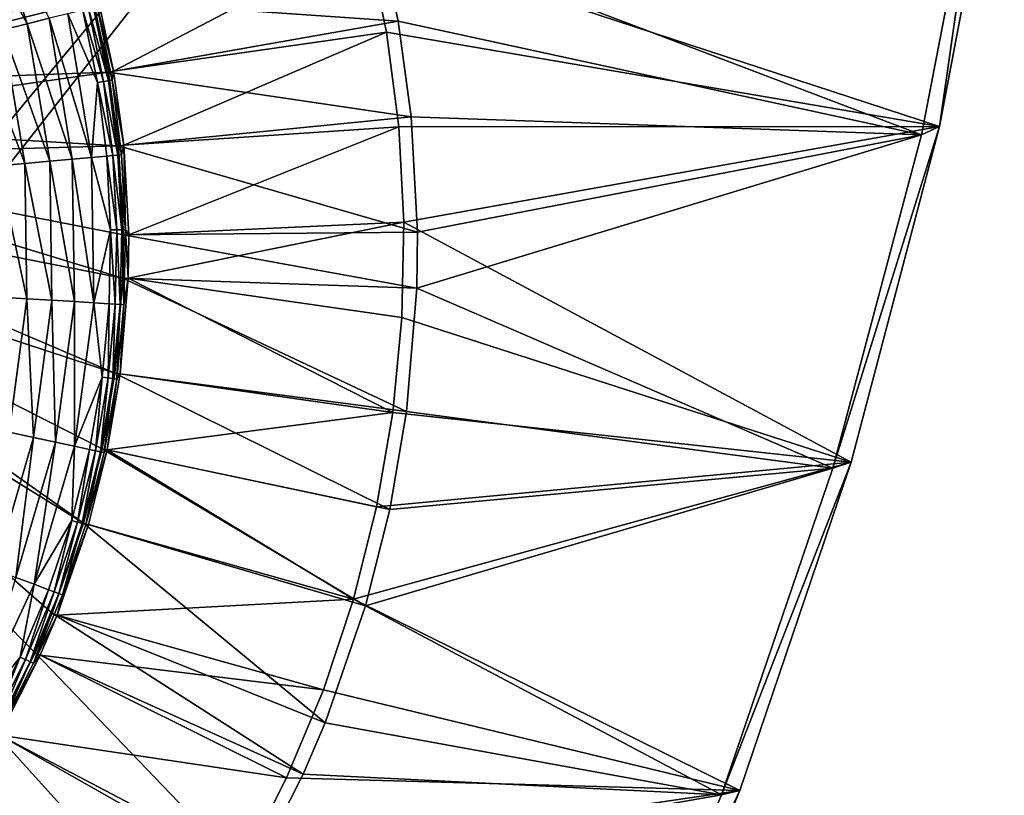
# Model space of a CAD drawing. Header units: metres. Extents: x 0 to 1501, y -1015 to 0.
# Tile 36 of 38: x 1301 to 1490, y -394 to -245. Entities that reach past the tile are written whole.
import ezdxf

# ---------------------------------------------------------------- set-up
doc = ezdxf.new("R2010")
doc.units = ezdxf.units.M

msp = doc.modelspace()

# ---------------------------------------------------------------- linework, layer by layer
at = {"layer": 'None'}
for points in [[(1477.616333, -265.25238), (1490.106445, -199.682037), (1367.401245, -229.076782)], [(1477.616333, -265.25238, -45), (1490.106445, -199.682037, -45), (1477.616333, -265.25238)], [(1490.106445, -199.682037, -45), (1490.106445, -199.682037), (1477.616333, -265.25238)], [(1486.767822, -201.619064, -45), (1490.106445, -199.682037, -45), (1477.616333, -265.25238, -45)], [(1486.767822, -201.619064, -3), (1474.182495, -266.818329, -3), (1369.576172, -227.024902, -3)], [(1486.767822, -201.619064, -45), (1474.182495, -266.818329, -45), (1486.767822, -201.619064, -3)], [(1474.182495, -266.818329, -45), (1474.182495, -266.818329, -3), (1486.767822, -201.619064, -3)], [(1477.616333, -265.25238, -45), (1474.182495, -266.818329, -45), (1486.767822, -201.619064, -45)], [(1301.982056, -245.441956, -398.780426), (1293.688599, -219.937897, -398.780426), (1289.221191, -221.785492, -401.100159)], [(1293.688599, -219.937897, -398.780426), (1301.982056, -245.441956, -398.780426), (1306.196289, -244.406174, -395.641296)], [(1297.28894, -246.595398, -401.100159), (1301.982056, -245.441956, -398.780426), (1289.221191, -221.785492, -401.100159)], [(1314.671997, -240.931671, -406), (1369.576172, -227.024902, -3), (1373.413818, -244.935089, -3)], [(1369.576172, -227.024902, -3), (1474.182495, -266.818329, -3), (1373.413818, -244.935089, -3)], [(1367.401245, -229.076782), (1315.662354, -240.680832, -377.175201), (1318.637939, -254.56813, -377.175201)], [(1371.134644, -247.066254), (1367.401245, -229.076782), (1318.637939, -254.56813, -377.175201)], [(1371.134644, -247.066254), (1477.616333, -265.25238), (1367.401245, -229.076782)], [(1315.662354, -240.680832, -377.175201), (1315.452759, -242.131149, -379.803467), (1318.637939, -254.56813, -377.175201)], [(1249.256226, -242.735291, -406), (1314.671997, -240.931671, -406), (1249.922852, -250, -406)], [(1314.671997, -240.931671, -406), (1249.256226, -257.264709, -406), (1249.922852, -250, -406)], [(1314.671997, -240.931671, -406), (1317.631836, -254.745071, -406), (1249.256226, -257.264709, -406)], [(1316.678223, -256.58902, -384.897552), (1313.822876, -242.531754, -384.897552), (1312.683838, -242.811707, -387.314758)], [(1317.61792, -256.432159, -382.385681), (1314.748291, -242.304321, -382.385681), (1313.822876, -242.531754, -384.897552)], [(1316.678223, -256.58902, -384.897552), (1317.61792, -256.432159, -382.385681), (1313.822876, -242.531754, -384.897552)], [(1317.631836, -254.745071, -406), (1314.671997, -240.931671, -406), (1373.413818, -244.935089, -3)], [(1318.333374, -256.312744, -379.803467), (1315.452759, -242.131149, -379.803467), (1314.748291, -242.304321, -382.385681)], [(1317.61792, -256.432159, -382.385681), (1318.333374, -256.312744, -379.803467), (1314.748291, -242.304321, -382.385681)], [(1315.452759, -242.131149, -379.803467), (1318.333374, -256.312744, -379.803467), (1318.637939, -254.56813, -377.175201)], [(1306.196289, -244.406174, -395.641296), (1301.982056, -245.441956, -398.780426), (1310.661987, -271.518585, -395.641296)], [(1314.357422, -271.185944, -391.779236), (1309.800659, -243.520325, -391.779236), (1306.196289, -244.406174, -395.641296)], [(1310.661987, -271.518585, -395.641296), (1314.357422, -271.185944, -391.779236), (1306.196289, -244.406174, -395.641296)], [(1309.800659, -243.520325, -391.779236), (1315.521484, -256.782074, -387.314758), (1312.683838, -242.811707, -387.314758)], [(1309.800659, -243.520325, -391.779236), (1314.357422, -271.185944, -391.779236), (1315.521484, -256.782074, -387.314758)], [(1315.521484, -256.782074, -387.314758), (1316.678223, -256.58902, -384.897552), (1312.683838, -242.811707, -387.314758)], [(1306.341187, -271.907532, -398.780426), (1301.982056, -245.441956, -398.780426), (1297.28894, -246.595398, -401.100159)], [(1301.982056, -245.441956, -398.780426), (1306.341187, -271.907532, -398.780426), (1310.661987, -271.518585, -395.641296)], [(1317.631836, -254.745071, -406), (1373.413818, -244.935089, -3), (1375.943115, -263.34201, -3)], [(1474.182495, -266.818329, -3), (1375.943115, -263.34201, -3), (1373.413818, -244.935089, -3)], [(1301.529419, -272.340698, -401.100159), (1297.28894, -246.595398, -401.100159), (1292.263062, -247.830627, -402.52005)], [(1296.376587, -272.804535, -402.52005), (1301.529419, -272.340698, -401.100159), (1292.263062, -247.830627, -402.52005)], [(1301.529419, -272.340698, -401.100159), (1306.341187, -271.907532, -398.780426), (1297.28894, -246.595398, -401.100159)], [(1371.134644, -247.066254), (1318.637939, -254.56813, -377.175201), (1320.599121, -268.840576, -377.175201)], [(1373.509521, -265.284912), (1371.134644, -247.066254), (1320.599121, -268.840576, -377.175201)], [(1371.134644, -247.066254), (1373.509521, -265.284912), (1477.616333, -265.25238)], [(1317.631836, -254.745071, -406), (1247.119873, -264.695038, -406), (1249.256226, -257.264709, -406)], [(1317.631836, -254.745071, -406), (1319.582642, -268.941589, -406), (1247.119873, -264.695038, -406)], [(1319.582642, -268.941589, -406), (1317.631836, -254.745071, -406), (1375.943115, -263.34201, -3)], [(1318.637939, -254.56813, -377.175201), (1318.333374, -256.312744, -379.803467), (1320.599121, -268.840576, -377.175201)], [(1314.357422, -271.185944, -391.779236), (1317.313477, -270.91983, -387.314758), (1315.521484, -256.782074, -387.314758)], [(1318.481445, -270.814697, -384.897552), (1316.678223, -256.58902, -384.897552), (1315.521484, -256.782074, -387.314758)], [(1317.313477, -270.91983, -387.314758), (1318.481445, -270.814697, -384.897552), (1315.521484, -256.782074, -387.314758)], [(1319.430176, -270.729309, -382.385681), (1317.61792, -256.432159, -382.385681), (1316.678223, -256.58902, -384.897552)], [(1318.481445, -270.814697, -384.897552), (1319.430176, -270.729309, -382.385681), (1316.678223, -256.58902, -384.897552)], [(1320.152466, -270.664276, -379.803467), (1318.333374, -256.312744, -379.803467), (1317.61792, -256.432159, -382.385681)], [(1319.430176, -270.729309, -382.385681), (1320.152466, -270.664276, -379.803467), (1317.61792, -256.432159, -382.385681)], [(1318.333374, -256.312744, -379.803467), (1320.152466, -270.664276, -379.803467), (1320.599121, -268.840576, -377.175201)], [(1319.582642, -268.941589, -406), (1375.943115, -263.34201, -3), (1377.146118, -285.589722, -3)], [(1474.182495, -266.818329, -3), (1377.146118, -285.589722, -3), (1375.943115, -263.34201, -3)], [(1319.582642, -268.941589, -406), (1243.908936, -271.071716, -406), (1247.119873, -264.695038, -406)], [(1373.509521, -265.284912), (1320.599121, -268.840576, -377.175201), (1321.531982, -286.087311, -377.175201)], [(1374.512451, -283.63031), (1373.509521, -265.284912), (1321.531982, -286.087311, -377.175201)], [(1373.509521, -265.284912), (1374.512451, -283.63031), (1477.616333, -265.25238)], [(1477.616333, -265.25238), (1374.512451, -283.63031), (1460.611938, -329.799438)], [(1460.611938, -329.799438, -45), (1457.11792, -330.991058, -45), (1477.616333, -265.25238, -45)], [(1457.11792, -330.991058, -45), (1474.182495, -266.818329, -45), (1477.616333, -265.25238, -45)], [(1460.611938, -329.799438, -45), (1477.616333, -265.25238, -45), (1460.611938, -329.799438)], [(1477.616333, -265.25238, -45), (1477.616333, -265.25238), (1460.611938, -329.799438)], [(1457.11792, -330.991058, -3), (1377.010254, -296.32193, -3), (1474.182495, -266.818329, -3)], [(1377.010254, -296.32193, -3), (1377.146118, -285.589722, -3), (1474.182495, -266.818329, -3)], [(1474.182495, -266.818329, -45), (1457.11792, -330.991058, -45), (1474.182495, -266.818329, -3)], [(1457.11792, -330.991058, -45), (1457.11792, -330.991058, -3), (1474.182495, -266.818329, -3)], [(1319.582642, -268.941589, -406), (1320.510376, -286.096436, -406), (1243.908936, -271.071716, -406)], [(1320.510376, -286.096436, -406), (1319.582642, -268.941589, -406), (1377.146118, -285.589722, -3)], [(1320.599121, -268.840576, -377.175201), (1320.152466, -270.664276, -379.803467), (1320.908936, -285.096527, -379.803467)], [(1320.908936, -285.096527, -379.803467), (1321.531982, -286.087311, -377.175201), (1320.599121, -268.840576, -377.175201)], [(1317.313477, -270.91983, -387.314758), (1314.357422, -271.185944, -391.779236), (1318.058716, -285.137115, -387.314758)], [(1319.231201, -285.120422, -384.897552), (1318.481445, -270.814697, -384.897552), (1317.313477, -270.91983, -387.314758)], [(1318.058716, -285.137115, -387.314758), (1319.231201, -285.120422, -384.897552), (1317.313477, -270.91983, -387.314758)], [(1320.183716, -285.106842, -382.385681), (1319.430176, -270.729309, -382.385681), (1318.481445, -270.814697, -384.897552)], [(1319.231201, -285.120422, -384.897552), (1320.183716, -285.106842, -382.385681), (1318.481445, -270.814697, -384.897552)], [(1320.908936, -285.096527, -379.803467), (1320.152466, -270.664276, -379.803467), (1319.430176, -270.729309, -382.385681)], [(1320.183716, -285.106842, -382.385681), (1320.908936, -285.096527, -379.803467), (1319.430176, -270.729309, -382.385681)], [(1243.908936, -271.071716, -406), (1320.405396, -294.383606, -406), (1238.229736, -278.229675, -406)], [(1320.510376, -286.096436, -406), (1320.405396, -294.383606, -406), (1243.908936, -271.071716, -406)], [(1301.934692, -298.377258, -401.100159), (1301.529419, -272.340698, -401.100159), (1296.376587, -272.804535, -402.52005)], [(1296.769653, -298.061005, -402.52005), (1301.934692, -298.377258, -401.100159), (1296.376587, -272.804535, -402.52005)], [(1306.757813, -298.672577, -398.780426), (1306.341187, -271.907532, -398.780426), (1301.529419, -272.340698, -401.100159)], [(1301.934692, -298.377258, -401.100159), (1306.757813, -298.672577, -398.780426), (1301.529419, -272.340698, -401.100159)], [(1310.661987, -271.518585, -395.641296), (1306.341187, -271.907532, -398.780426), (1311.088867, -298.937775, -395.641296)], [(1306.341187, -271.907532, -398.780426), (1306.757813, -298.672577, -398.780426), (1311.088867, -298.937775, -395.641296)], [(1314.792969, -299.164581, -391.779236), (1314.357422, -271.185944, -391.779236), (1310.661987, -271.518585, -395.641296)], [(1311.088867, -298.937775, -395.641296), (1314.792969, -299.164581, -391.779236), (1310.661987, -271.518585, -395.641296)], [(1314.357422, -271.185944, -391.779236), (1314.792969, -299.164581, -391.779236), (1318.058716, -285.137115, -387.314758)], [(1238.229736, -278.229675, -406), (1318.891479, -312.694672, -406), (1231.071655, -283.908905, -406)], [(1320.405396, -294.383606, -406), (1318.891479, -312.694672, -406), (1238.229736, -278.229675, -406)], [(1231.071655, -283.908905, -406), (1312.803101, -341.554382, -406), (1224.695068, -287.119873, -406)], [(1318.891479, -312.694672, -406), (1316.405273, -327.242249, -406), (1231.071655, -283.908905, -406)], [(1231.071655, -283.908905, -406), (1316.405273, -327.242249, -406), (1312.803101, -341.554382, -406)], [(1374.137817, -301.999298), (1374.512451, -283.63031), (1321.426392, -294.418579, -377.175201)], [(1374.512451, -283.63031), (1321.531982, -286.087311, -377.175201), (1321.426392, -294.418579, -377.175201)], [(1374.512451, -283.63031), (1374.137817, -301.999298), (1460.611938, -329.799438)], [(1318.058716, -285.137115, -387.314758), (1314.792969, -299.164581, -391.779236), (1317.755981, -299.346008, -387.314758)], [(1317.755981, -299.346008, -387.314758), (1318.926636, -299.417694, -384.897552), (1318.058716, -285.137115, -387.314758)], [(1318.926636, -299.417694, -384.897552), (1319.231201, -285.120422, -384.897552), (1318.058716, -285.137115, -387.314758)], [(1318.926636, -299.417694, -384.897552), (1319.877563, -299.475922, -382.385681), (1319.231201, -285.120422, -384.897552)], [(1319.877563, -299.475922, -382.385681), (1320.183716, -285.106842, -382.385681), (1319.231201, -285.120422, -384.897552)], [(1319.877563, -299.475922, -382.385681), (1320.601685, -299.520233, -379.803467), (1320.183716, -285.106842, -382.385681)], [(1320.601685, -299.520233, -379.803467), (1320.908936, -285.096527, -379.803467), (1320.183716, -285.106842, -382.385681)], [(1320.405396, -294.383606, -406), (1320.510376, -286.096436, -406), (1377.010254, -296.32193, -3)], [(1320.510376, -286.096436, -406), (1377.146118, -285.589722, -3), (1377.010254, -296.32193, -3)], [(1320.601685, -299.520233, -379.803467), (1321.426392, -294.418579, -377.175201), (1320.908936, -285.096527, -379.803467)], [(1321.426392, -294.418579, -377.175201), (1321.531982, -286.087311, -377.175201), (1320.908936, -285.096527, -379.803467)], [(1312.803101, -341.554382, -406), (1306.79126, -358.916534, -406), (1224.695068, -287.119873, -406)], [(1224.695068, -287.119873, -406), (1306.79126, -358.916534, -406), (1303.539673, -366.539856, -406)], [(1303.539673, -366.539856, -406), (1295.76123, -381.858002, -406), (1224.695068, -287.119873, -406)], [(1318.891479, -312.694672, -406), (1320.405396, -294.383606, -406), (1375.046997, -320.071442, -3)], [(1319.904419, -312.827728, -377.175201), (1321.426392, -294.418579, -377.175201), (1320.601685, -299.520233, -379.803467)], [(1321.426392, -294.418579, -377.175201), (1319.904419, -312.827728, -377.175201), (1372.387573, -320.288544)], [(1320.405396, -294.383606, -406), (1377.010254, -296.32193, -3), (1375.046997, -320.071442, -3)], [(1374.137817, -301.999298), (1321.426392, -294.418579, -377.175201), (1372.387573, -320.288544)], [(1375.046997, -320.071442, -3), (1377.010254, -296.32193, -3), (1457.11792, -330.991058, -3)], [(1298.49646, -324.061066, -401.100159), (1301.934692, -298.377258, -401.100159), (1296.769653, -298.061005, -402.52005)], [(1298.49646, -324.061066, -401.100159), (1303.223389, -325.074982, -398.780426), (1301.934692, -298.377258, -401.100159)], [(1303.223389, -325.074982, -398.780426), (1306.757813, -298.672577, -398.780426), (1301.934692, -298.377258, -401.100159)], [(1306.757813, -298.672577, -398.780426), (1303.223389, -325.074982, -398.780426), (1307.468018, -325.985443, -395.641296)], [(1311.088867, -298.937775, -395.641296), (1306.757813, -298.672577, -398.780426), (1307.468018, -325.985443, -395.641296)], [(1307.468018, -325.985443, -395.641296), (1311.098267, -326.76413, -391.779236), (1311.088867, -298.937775, -395.641296)], [(1311.098267, -326.76413, -391.779236), (1314.792969, -299.164581, -391.779236), (1311.088867, -298.937775, -395.641296)], [(1314.792969, -299.164581, -391.779236), (1311.098267, -326.76413, -391.779236), (1316.404175, -313.458588, -387.314758)], [(1314.792969, -299.164581, -391.779236), (1316.404175, -313.458588, -387.314758), (1317.755981, -299.346008, -387.314758)], [(1316.404175, -313.458588, -387.314758), (1317.566406, -313.618073, -384.897552), (1317.755981, -299.346008, -387.314758)], [(1317.566406, -313.618073, -384.897552), (1318.926636, -299.417694, -384.897552), (1317.755981, -299.346008, -387.314758)], [(1317.566406, -313.618073, -384.897552), (1318.510498, -313.747589, -382.385681), (1318.926636, -299.417694, -384.897552)], [(1318.510498, -313.747589, -382.385681), (1319.877563, -299.475922, -382.385681), (1318.926636, -299.417694, -384.897552)], [(1318.510498, -313.747589, -382.385681), (1319.22937, -313.846222, -379.803467), (1319.877563, -299.475922, -382.385681)], [(1319.22937, -313.846222, -379.803467), (1320.601685, -299.520233, -379.803467), (1319.877563, -299.475922, -382.385681)], [(1319.22937, -313.846222, -379.803467), (1319.904419, -312.827728, -377.175201), (1320.601685, -299.520233, -379.803467)], [(1460.611938, -329.799438), (1374.137817, -301.999298), (1372.387573, -320.288544)], [(1316.405273, -327.242249, -406), (1318.891479, -312.694672, -406), (1371.823486, -338.933533, -3)], [(1318.891479, -312.694672, -406), (1375.046997, -320.071442, -3), (1371.823486, -338.933533, -3)], [(1311.098267, -326.76413, -391.779236), (1314.002197, -327.387024, -387.314758), (1316.404175, -313.458588, -387.314758)], [(1314.002197, -327.387024, -387.314758), (1315.149536, -327.633118, -384.897552), (1316.404175, -313.458588, -387.314758)], [(1315.149536, -327.633118, -384.897552), (1317.566406, -313.618073, -384.897552), (1316.404175, -313.458588, -387.314758)], [(1315.149536, -327.633118, -384.897552), (1316.081543, -327.833008, -382.385681), (1317.566406, -313.618073, -384.897552)], [(1316.081543, -327.833008, -382.385681), (1318.510498, -313.747589, -382.385681), (1317.566406, -313.618073, -384.897552)], [(1316.081543, -327.833008, -382.385681), (1316.791138, -327.985229, -379.803467), (1318.510498, -313.747589, -382.385681)], [(1316.791138, -327.985229, -379.803467), (1319.22937, -313.846222, -379.803467), (1318.510498, -313.747589, -382.385681)], [(1316.791138, -327.985229, -379.803467), (1317.404907, -327.453125, -377.175201), (1319.22937, -313.846222, -379.803467)], [(1317.404907, -327.453125, -377.175201), (1319.904419, -312.827728, -377.175201), (1319.22937, -313.846222, -379.803467)], [(1372.387573, -320.288544), (1319.904419, -312.827728, -377.175201), (1317.404907, -327.453125, -377.175201)], [(1317.404907, -327.453125, -377.175201), (1369.271729, -338.395203), (1372.387573, -320.288544)], [(1460.611938, -329.799438), (1372.387573, -320.288544), (1369.271729, -338.395203)], [(1371.823486, -338.933533, -3), (1375.046997, -320.071442, -3), (1457.11792, -330.991058, -3)], [(1298.49646, -324.061066, -401.100159), (1295.772461, -350.495789, -398.780426), (1303.223389, -325.074982, -398.780426)], [(1303.223389, -325.074982, -398.780426), (1295.772461, -350.495789, -398.780426), (1299.835083, -352.027557, -395.641296)], [(1307.468018, -325.985443, -395.641296), (1303.223389, -325.074982, -398.780426), (1299.835083, -352.027557, -395.641296)], [(1299.835083, -352.027557, -395.641296), (1303.30957, -353.337585, -391.779236), (1307.468018, -325.985443, -395.641296)], [(1303.30957, -353.337585, -391.779236), (1311.098267, -326.76413, -391.779236), (1307.468018, -325.985443, -395.641296)], [(1311.098267, -326.76413, -391.779236), (1303.30957, -353.337585, -391.779236), (1310.555054, -341.049469, -387.314758)], [(1314.002197, -327.387024, -387.314758), (1311.098267, -326.76413, -391.779236), (1310.555054, -341.049469, -387.314758)], [(1310.555054, -341.049469, -387.314758), (1311.680908, -341.380554, -384.897552), (1314.002197, -327.387024, -387.314758)], [(1311.680908, -341.380554, -384.897552), (1315.149536, -327.633118, -384.897552), (1314.002197, -327.387024, -387.314758)], [(1311.680908, -341.380554, -384.897552), (1312.595459, -341.649475, -382.385681), (1315.149536, -327.633118, -384.897552)], [(1312.595459, -341.649475, -382.385681), (1316.081543, -327.833008, -382.385681), (1315.149536, -327.633118, -384.897552)], [(1312.595459, -341.649475, -382.385681), (1313.29187, -341.854279, -379.803467), (1316.081543, -327.833008, -382.385681)], [(1312.803101, -341.554382, -406), (1316.405273, -327.242249, -406), (1367.152954, -357.490356, -3)], [(1313.783447, -341.841797, -377.175201), (1317.404907, -327.453125, -377.175201), (1313.29187, -341.854279, -379.803467)], [(1317.404907, -327.453125, -377.175201), (1316.791138, -327.985229, -379.803467), (1313.29187, -341.854279, -379.803467)], [(1313.29187, -341.854279, -379.803467), (1316.791138, -327.985229, -379.803467), (1316.081543, -327.833008, -382.385681)], [(1313.783447, -341.841797, -377.175201), (1364.807861, -356.217468), (1317.404907, -327.453125, -377.175201)], [(1316.405273, -327.242249, -406), (1371.823486, -338.933533, -3), (1367.152954, -357.490356, -3)], [(1364.807861, -356.217468), (1369.271729, -338.395203), (1317.404907, -327.453125, -377.175201)], [(1439.174805, -393.012756), (1460.611938, -329.799438), (1364.807861, -356.217468)], [(1364.807861, -356.217468), (1460.611938, -329.799438), (1369.271729, -338.395203)], [(1439.174805, -393.012756, -45), (1435.656006, -393.829926, -45), (1460.611938, -329.799438, -45)], [(1435.656006, -393.829926, -45), (1457.11792, -330.991058, -45), (1460.611938, -329.799438, -45)], [(1439.174805, -393.012756, -45), (1460.611938, -329.799438, -45), (1439.174805, -393.012756)], [(1460.611938, -329.799438, -45), (1460.611938, -329.799438), (1439.174805, -393.012756)], [(1371.823486, -338.933533, -3), (1457.11792, -330.991058, -3), (1367.152954, -357.490356, -3)], [(1457.11792, -330.991058, -3), (1435.656006, -393.829926, -3), (1367.152954, -357.490356, -3)], [(1457.11792, -330.991058, -45), (1435.656006, -393.829926, -45), (1457.11792, -330.991058, -3)], [(1435.656006, -393.829926, -45), (1435.656006, -393.829926, -3), (1457.11792, -330.991058, -3)], [(1310.555054, -341.049469, -387.314758), (1303.30957, -353.337585, -391.779236), (1306.088867, -354.385529, -387.314758)], [(1306.088867, -354.385529, -387.314758), (1307.187012, -354.799561, -384.897552), (1310.555054, -341.049469, -387.314758)], [(1307.187012, -354.799561, -384.897552), (1311.680908, -341.380554, -384.897552), (1310.555054, -341.049469, -387.314758)], [(1306.79126, -358.916534, -406), (1312.803101, -341.554382, -406), (1359.355225, -380.008972, -3)], [(1307.187012, -354.799561, -384.897552), (1308.078979, -355.135895, -382.385681), (1311.680908, -341.380554, -384.897552)], [(1307.73938, -359.296967, -377.175201), (1313.783447, -341.841797, -377.175201), (1308.758179, -355.391968, -379.803467)], [(1364.807861, -356.217468), (1313.783447, -341.841797, -377.175201), (1307.73938, -359.296967, -377.175201)], [(1308.078979, -355.135895, -382.385681), (1312.595459, -341.649475, -382.385681), (1311.680908, -341.380554, -384.897552)], [(1308.078979, -355.135895, -382.385681), (1308.758179, -355.391968, -379.803467), (1312.595459, -341.649475, -382.385681)], [(1308.758179, -355.391968, -379.803467), (1313.29187, -341.854279, -379.803467), (1312.595459, -341.649475, -382.385681)], [(1313.783447, -341.841797, -377.175201), (1313.29187, -341.854279, -379.803467), (1308.758179, -355.391968, -379.803467)], [(1312.803101, -341.554382, -406), (1367.152954, -357.490356, -3), (1359.355225, -380.008972, -3)], [(1291.630493, -378.406555, -391.779236), (1303.30957, -353.337585, -391.779236), (1299.835083, -352.027557, -395.641296)], [(1303.30957, -353.337585, -391.779236), (1291.630493, -378.406555, -391.779236), (1300.634644, -367.339447, -387.314758)], [(1303.30957, -353.337585, -391.779236), (1300.634644, -367.339447, -387.314758), (1306.088867, -354.385529, -387.314758)], [(1300.634644, -367.339447, -387.314758), (1301.69873, -367.834045, -384.897552), (1306.088867, -354.385529, -387.314758)], [(1301.69873, -367.834045, -384.897552), (1307.187012, -354.799561, -384.897552), (1306.088867, -354.385529, -387.314758)], [(1301.69873, -367.834045, -384.897552), (1302.563232, -368.23584, -382.385681), (1307.187012, -354.799561, -384.897552)], [(1302.563232, -368.23584, -382.385681), (1308.078979, -355.135895, -382.385681), (1307.187012, -354.799561, -384.897552)], [(1302.563232, -368.23584, -382.385681), (1303.221436, -368.541748, -379.803467), (1308.078979, -355.135895, -382.385681)], [(1303.221436, -368.541748, -379.803467), (1308.758179, -355.391968, -379.803467), (1308.078979, -355.135895, -382.385681)], [(1307.73938, -359.296967, -377.175201), (1308.758179, -355.391968, -379.803467), (1303.221436, -368.541748, -379.803467)], [(1359.020874, -373.65509), (1364.807861, -356.217468), (1307.73938, -359.296967, -377.175201)], [(1359.020874, -373.65509), (1439.174805, -393.012756), (1364.807861, -356.217468)], [(1367.152954, -357.490356, -3), (1435.656006, -393.829926, -3), (1359.355225, -380.008972, -3)], [(1304.470459, -366.960876, -377.175201), (1307.73938, -359.296967, -377.175201), (1303.221436, -368.541748, -379.803467)], [(1303.539673, -366.539856, -406), (1306.79126, -358.916534, -406), (1355.144165, -389.88147, -3)], [(1359.020874, -373.65509), (1307.73938, -359.296967, -377.175201), (1304.470459, -366.960876, -377.175201)], [(1306.79126, -358.916534, -406), (1359.355225, -380.008972, -3), (1355.144165, -389.88147, -3)], [(1291.630493, -378.406555, -391.779236), (1294.223022, -379.855499, -387.314758), (1300.634644, -367.339447, -387.314758)], [(1294.223022, -379.855499, -387.314758), (1295.247314, -380.427917, -384.897552), (1300.634644, -367.339447, -387.314758)], [(1295.247314, -380.427917, -384.897552), (1301.69873, -367.834045, -384.897552), (1300.634644, -367.339447, -387.314758)], [(1295.76123, -381.858002, -406), (1303.539673, -366.539856, -406), (1345.056763, -409.747253, -3)], [(1296.650391, -382.361053, -377.175201), (1304.470459, -366.960876, -377.175201), (1296.712891, -381.24704, -379.803467)], [(1351.943481, -390.610016), (1304.470459, -366.960876, -377.175201), (1296.650391, -382.361053, -377.175201)], [(1304.470459, -366.960876, -377.175201), (1303.221436, -368.541748, -379.803467), (1296.712891, -381.24704, -379.803467)], [(1303.539673, -366.539856, -406), (1355.144165, -389.88147, -3), (1345.056763, -409.747253, -3)], [(1351.943481, -390.610016), (1359.020874, -373.65509), (1304.470459, -366.960876, -377.175201)], [(1295.247314, -380.427917, -384.897552), (1296.079346, -380.892944, -382.385681), (1301.69873, -367.834045, -384.897552)], [(1296.079346, -380.892944, -382.385681), (1302.563232, -368.23584, -382.385681), (1301.69873, -367.834045, -384.897552)], [(1296.079346, -380.892944, -382.385681), (1296.712891, -381.24704, -379.803467), (1302.563232, -368.23584, -382.385681)], [(1296.712891, -381.24704, -379.803467), (1303.221436, -368.541748, -379.803467), (1302.563232, -368.23584, -382.385681)], [(1439.174805, -393.012756), (1359.020874, -373.65509), (1351.943481, -390.610016)], [(1435.656006, -393.829926, -3), (1355.144165, -389.88147, -3), (1359.355225, -380.008972, -3)], [(1288.241943, -394.056702, -406), (1295.76123, -381.858002, -406), (1335.307495, -425.563843, -3)], [(1343.615356, -406.986908), (1296.650391, -382.361053, -377.175201), (1289.090942, -394.625, -377.175201)], [(1295.76123, -381.858002, -406), (1345.056763, -409.747253, -3), (1335.307495, -425.563843, -3)], [(1343.615356, -406.986908), (1351.943481, -390.610016), (1296.650391, -382.361053, -377.175201)], [(1355.144165, -389.88147, -3), (1435.656006, -393.829926, -3), (1345.056763, -409.747253, -3)], [(1343.615356, -406.986908), (1439.174805, -393.012756), (1351.943481, -390.610016)], [(1413.408203, -454.588379), (1439.174805, -393.012756), (1343.615356, -406.986908)], [(1435.656006, -393.829926, -3), (1409.899414, -455.033936, -3), (1345.056763, -409.747253, -3)], [(1413.408203, -454.588379, -45), (1409.899414, -455.033936, -45), (1439.174805, -393.012756, -45)], [(1409.899414, -455.033936, -45), (1435.656006, -393.829926, -45), (1439.174805, -393.012756, -45)], [(1435.656006, -393.829926, -45), (1409.899414, -455.033936, -45), (1435.656006, -393.829926, -3)], [(1409.899414, -455.033936, -45), (1409.899414, -455.033936, -3), (1435.656006, -393.829926, -3)], [(1413.408203, -454.588379, -45), (1439.174805, -393.012756, -45), (1413.408203, -454.588379)], [(1439.174805, -393.012756, -45), (1439.174805, -393.012756), (1413.408203, -454.588379)]]:
    msp.add_3dface(points, dxfattribs=at)
at = {"layer": 'None01'}
for points in [[(1420.450195, -116.977798, -410), (1404.711548, -104.637085, -410), (937.769287, -700.150574, -410)], [(1404.711548, -104.637085, -410), (1404.711548, -104.637085, -430), (937.769287, -700.150574, -410)], [(1404.711548, -104.637085, -430), (937.769287, -700.150574, -430), (937.769287, -700.150574, -410)], [(937.769287, -700.150574, -430), (1404.711548, -104.637085, -430), (1420.450195, -116.977798, -430)], [(953.507996, -712.491272, -410), (1420.450195, -116.977798, -410), (937.769287, -700.150574, -410)], [(953.507996, -712.491272, -430), (937.769287, -700.150574, -430), (1420.450195, -116.977798, -430)], [(953.507996, -712.491272, -410), (953.507996, -712.491272, -430), (1420.450195, -116.977798, -410)], [(953.507996, -712.491272, -430), (1420.450195, -116.977798, -430), (1420.450195, -116.977798, -410)]]:
    msp.add_3dface(points, dxfattribs=at)

doc.saveas('drawing.dxf')
